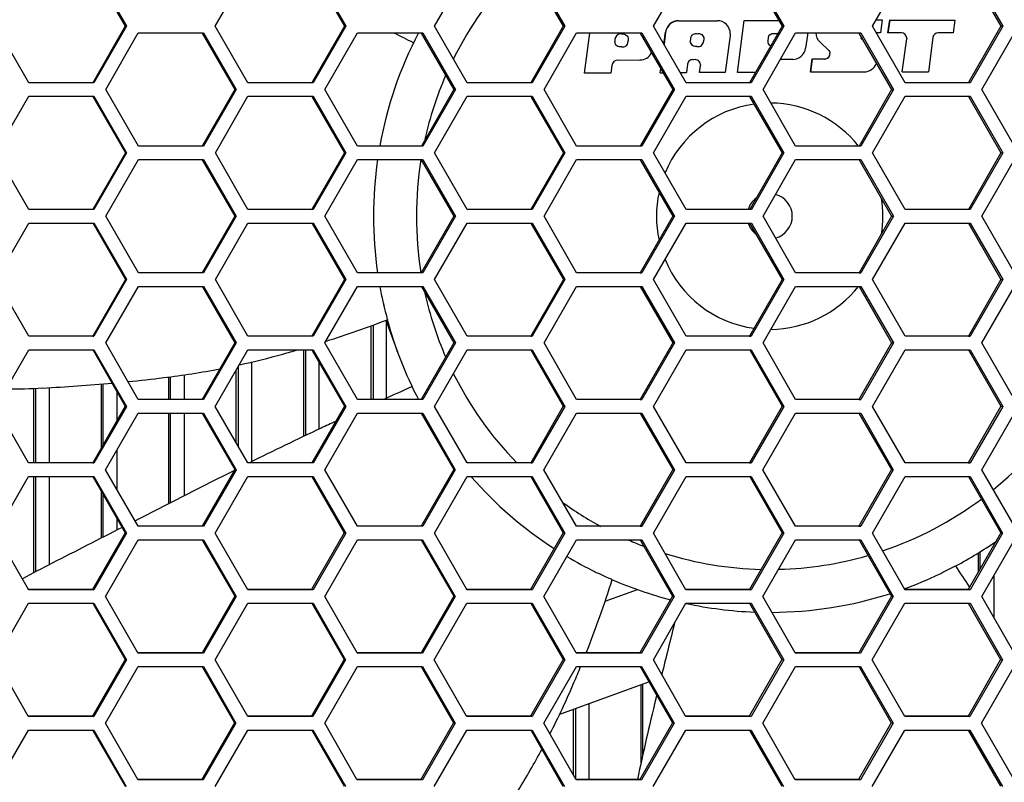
# Model space of a CAD drawing. Header units: millimetres. Extents: x 0 to 420, y -341 to 792.
# Tile 210 of 256: x 181.62 to 189.02, y 220.93 to 226.65. Entities that reach past the tile are written whole.
import ezdxf

# ---------------------------------------------------------------- set-up
doc = ezdxf.new("R2010")
doc.units = ezdxf.units.MM
doc.header["$LTSCALE"] = 23.1
doc.layers.get('0').update_dxf_attribs({"linetype": 'CONTINUOUS'})

msp = doc.modelspace()

# ---------------------------------------------------------------- linework, layer by layer
at = {"color": 7, "linetype": 'Continuous'}
for p, q in [((182.1722, 227.0294), (182.4172, 226.6048)), ((182.1814, 227.0308), (182.4266, 226.6058)), ((183.0929, 226.6058), (183.3377, 227.0308)), ((183.8171, 227.0294), (184.062, 226.6048)), ((183.8275, 227.0308), (184.0726, 226.6058)), ((184.7387, 226.6058), (184.9833, 227.0308)), ((185.4613, 227.0294), (185.7061, 226.6048)), ((185.4729, 227.0308), (185.7179, 226.6058)), ((186.3836, 226.6058), (186.6281, 227.0308)), ((187.1047, 227.0294), (187.3494, 226.6048)), ((187.1175, 227.0308), (187.3624, 226.6058)), ((188.0278, 226.6058), (188.2721, 227.0308)), ((188.7472, 227.0294), (188.9918, 226.6048)), ((188.7612, 227.0308), (189.006, 226.6058)), ((186.5714, 226.6461), (186.8621, 226.6463)), ((186.5714, 226.6443), (186.5714, 226.6461)), ((186.5714, 226.6443), (186.8621, 226.6446)), ((186.8621, 226.6463), (186.8621, 226.6446)), ((187.0135, 226.2575), (187.0649, 226.6474)), ((187.0649, 226.6474), (187.2558, 226.6474)), ((187.2558, 226.6474), (187.3248, 226.6474)), ((188.0543, 226.6519), (188.1016, 226.6518)), ((188.0543, 226.6519), (188.1016, 226.6518)), ((188.1016, 226.6518), (188.0889, 226.5555)), ((188.1442, 226.5554), (188.1569, 226.6517)), ((188.1569, 226.6499), (188.1442, 226.5536)), ((188.1569, 226.6517), (188.1569, 226.6499)), ((188.1569, 226.6517), (188.6453, 226.6509)), ((188.1569, 226.6499), (188.6453, 226.6491)), ((188.6453, 226.6509), (188.6326, 226.5546)), ((181.6917, 226.1808), (181.4465, 226.6058)), ((182.4172, 226.6048), (182.1725, 226.1801)), ((182.4266, 226.6058), (182.1817, 226.1808)), ((182.2699, 226.1298), (182.5148, 226.5548)), ((182.4172, 226.6048), (182.4266, 226.6058)), ((182.5148, 226.5548), (183.0048, 226.5548)), ((182.9949, 226.5538), (183.2398, 226.1291)), ((183.0048, 226.5548), (183.2499, 226.1298)), ((183.338, 226.1808), (183.0929, 226.6058)), ((184.062, 226.6048), (183.8204, 226.1851)), ((184.0726, 226.6058), (183.8279, 226.1808)), ((183.916, 226.1298), (184.1608, 226.5548)), ((184.062, 226.6048), (184.0726, 226.6058)), ((184.1608, 226.5548), (184.6505, 226.5548)), ((184.6395, 226.5538), (184.8843, 226.1291)), ((184.6505, 226.5548), (184.8955, 226.1298)), ((184.9837, 226.1808), (184.7387, 226.6058)), ((185.7061, 226.6048), (185.4649, 226.1857)), ((185.7179, 226.6058), (185.4733, 226.1808)), ((185.5614, 226.1298), (185.8061, 226.5548)), ((185.7061, 226.6048), (185.7179, 226.6058)), ((185.8061, 226.5548), (186.2956, 226.5548)), ((185.8663, 226.2523), (185.906, 226.5538)), ((186.2833, 226.5538), (186.2956, 226.5548)), ((186.2833, 226.5538), (186.528, 226.1291)), ((186.2956, 226.5548), (186.5404, 226.1298)), ((186.6285, 226.1808), (186.3836, 226.6058)), ((186.4622, 226.4694), (186.4743, 226.5608)), ((186.4743, 226.5591), (186.4624, 226.4691)), ((186.4743, 226.5608), (186.4743, 226.5591)), ((186.9601, 226.5485), (186.9593, 226.5358)), ((187.3494, 226.6048), (187.1051, 226.1801)), ((187.3624, 226.6058), (187.1179, 226.1808)), ((187.206, 226.1298), (187.4505, 226.5548)), ((187.3494, 226.6048), (187.3624, 226.6058)), ((187.4505, 226.5548), (187.9397, 226.5548)), ((187.5395, 226.5495), (187.5387, 226.5367)), ((187.9263, 226.5538), (187.9397, 226.5548)), ((187.9263, 226.5538), (188.1709, 226.1291)), ((187.9397, 226.5548), (188.1845, 226.1298)), ((188.2725, 226.1808), (188.0278, 226.6058)), ((188.0889, 226.5555), (188.0567, 226.5555)), ((188.2457, 226.5552), (188.1442, 226.5554)), ((188.6326, 226.5546), (188.5207, 226.5548)), ((188.9918, 226.6048), (188.7514, 226.1867)), ((189.006, 226.6058), (188.7616, 226.1808)), ((188.8497, 226.1298), (189.094, 226.5548)), ((188.9918, 226.6048), (189.006, 226.6058)), ((186.0965, 226.5026), (186.0962, 226.5074)), ((186.1906, 226.4928), (186.1909, 226.488)), ((186.6643, 226.5059), (186.6639, 226.5107)), ((186.7584, 226.4961), (186.7587, 226.4912)), ((186.9593, 226.5358), (186.9225, 226.2565)), ((187.2433, 226.512), (187.2436, 226.5071)), ((187.5387, 226.5367), (187.526, 226.4404)), ((187.6958, 226.4282), (187.6365, 226.4821)), ((187.9432, 226.5245), (187.9394, 226.5148)), ((187.9394, 226.5148), (187.9598, 226.4956)), ((188.2517, 226.2615), (188.2846, 226.5109)), ((188.2849, 226.516), (188.2846, 226.5109)), ((188.4819, 226.5208), (188.4477, 226.2611)), ((186.1175, 226.3508), (186.2817, 226.3511)), ((186.6385, 226.32), (186.6301, 226.2562)), ((187.4288, 226.3554), (187.3358, 226.3554)), ((187.5618, 226.2624), (187.5747, 226.3603)), ((187.5747, 226.3585), (187.5618, 226.2606)), ((187.5747, 226.3603), (187.5747, 226.3585)), ((187.5747, 226.3603), (187.6694, 226.3602)), ((187.6694, 226.3584), (187.5747, 226.3585)), ((187.6694, 226.3602), (187.6694, 226.3584)), ((186.0623, 226.2527), (185.8663, 226.2523)), ((186.0697, 226.3088), (186.0623, 226.2527)), ((186.4341, 226.2559), (186.438, 226.2854)), ((186.4341, 226.2559), (186.455, 226.2559)), ((186.5852, 226.2561), (186.6301, 226.2562)), ((186.7281, 226.2563), (186.7351, 226.3099)), ((186.9225, 226.2565), (186.7281, 226.2563)), ((186.7355, 226.315), (186.7351, 226.3099)), ((187.1496, 226.2575), (187.0135, 226.2575)), ((187.5618, 226.2624), (187.9643, 226.262)), ((188.2517, 226.2615), (188.4477, 226.2611)), ((182.1817, 226.1808), (181.6917, 226.1808)), ((183.8279, 226.1808), (183.338, 226.1808)), ((183.8204, 226.1851), (183.8174, 226.1801)), ((185.4733, 226.1808), (184.9837, 226.1808)), ((185.4649, 226.1857), (185.4617, 226.1801)), ((187.1179, 226.1808), (186.6285, 226.1808)), ((188.7616, 226.1808), (188.2725, 226.1808)), ((188.7514, 226.1867), (188.7476, 226.1801)), ((182.515, 225.7048), (182.2699, 226.1298)), ((183.2398, 226.1291), (182.9978, 225.709)), ((183.2499, 226.1298), (183.005, 225.7048)), ((183.2398, 226.1291), (183.2499, 226.1298)), ((184.161, 225.7048), (183.916, 226.1298)), ((184.8843, 226.1291), (184.6427, 225.7095)), ((184.8955, 226.1298), (184.6508, 225.7048)), ((184.8843, 226.1291), (184.8955, 226.1298)), ((185.8063, 225.7048), (185.5614, 226.1298)), ((186.528, 226.1291), (186.2868, 225.71)), ((186.5404, 226.1298), (186.2958, 225.7048)), ((186.528, 226.1291), (186.5404, 226.1298)), ((187.4508, 225.7048), (187.206, 226.1298)), ((188.1709, 226.1291), (187.9266, 225.7044)), ((188.1845, 226.1298), (187.94, 225.7048)), ((188.1709, 226.1291), (188.1845, 226.1298)), ((189.0943, 225.7048), (188.8497, 226.1298)), ((181.4467, 225.6538), (181.6917, 226.0788)), ((181.6917, 226.0788), (182.1818, 226.0788)), ((182.1725, 226.0781), (182.1818, 226.0788)), ((182.1725, 226.0781), (182.4174, 225.6535)), ((182.1818, 226.0788), (182.4268, 225.6538)), ((183.0932, 225.6538), (183.338, 226.0788)), ((183.338, 226.0788), (183.8279, 226.0788)), ((183.8175, 226.0781), (184.0623, 225.6535)), ((183.8279, 226.0788), (184.0729, 225.6538)), ((184.7389, 225.6538), (184.9837, 226.0788)), ((184.9837, 226.0788), (185.4733, 226.0788)), ((185.4617, 226.0781), (185.4733, 226.0788)), ((185.4617, 226.0781), (185.7064, 225.6535)), ((185.4733, 226.0788), (185.7182, 225.6538)), ((186.3839, 225.6538), (186.6286, 226.0788)), ((186.6286, 226.0788), (187.1179, 226.0788)), ((187.1051, 226.0781), (187.1179, 226.0788)), ((187.1051, 226.0781), (187.3497, 225.6535)), ((187.1179, 226.0788), (187.3627, 225.6538)), ((188.0281, 225.6538), (188.2726, 226.0788)), ((188.2726, 226.0788), (188.7617, 226.0788)), ((188.7476, 226.0781), (188.7617, 226.0788)), ((188.7476, 226.0781), (188.9921, 225.6535)), ((188.7617, 226.0788), (189.0063, 225.6538)), ((181.6918, 225.2288), (181.4467, 225.6538)), ((182.4268, 225.6538), (182.1818, 225.2288)), ((182.4174, 225.6535), (182.4268, 225.6538)), ((183.005, 225.7048), (182.515, 225.7048)), ((182.9978, 225.709), (182.9952, 225.7044)), ((183.3381, 225.2288), (183.0932, 225.6538)), ((184.0729, 225.6538), (183.828, 225.2288)), ((184.0623, 225.6535), (184.0729, 225.6538)), ((184.6508, 225.7048), (184.161, 225.7048)), ((184.6427, 225.7095), (184.6397, 225.7044)), ((184.9838, 225.2288), (184.7389, 225.6538)), ((185.7182, 225.6538), (185.4734, 225.2288)), ((185.7064, 225.6535), (185.7182, 225.6538)), ((186.2958, 225.7048), (185.8063, 225.7048)), ((186.2868, 225.71), (186.2836, 225.7044)), ((186.6287, 225.2288), (186.3839, 225.6538)), ((187.3627, 225.6538), (187.1181, 225.2288)), ((187.3497, 225.6535), (187.3627, 225.6538)), ((187.94, 225.7048), (187.4508, 225.7048)), ((188.2727, 225.2288), (188.0281, 225.6538)), ((189.0063, 225.6538), (188.7618, 225.2288)), ((188.9921, 225.6535), (189.0063, 225.6538)), ((182.4174, 225.6535), (182.1749, 225.2328)), ((182.2701, 225.1778), (182.515, 225.6028)), ((182.515, 225.6028), (183.005, 225.6028)), ((182.9952, 225.6025), (183.24, 225.1778)), ((183.005, 225.6028), (183.25, 225.1778)), ((184.0623, 225.6535), (183.8202, 225.2333)), ((183.9162, 225.1778), (184.161, 225.6028)), ((184.161, 225.6028), (184.6508, 225.6028)), ((184.6398, 225.6025), (184.8845, 225.1778)), ((184.6508, 225.6028), (184.8957, 225.1778)), ((185.7064, 225.6535), (185.4647, 225.2338)), ((185.5616, 225.1778), (185.8063, 225.6028)), ((185.8063, 225.6028), (186.2958, 225.6028)), ((186.2836, 225.6025), (186.2958, 225.6028)), ((186.2836, 225.6025), (186.5282, 225.1778)), ((186.2958, 225.6028), (186.5406, 225.1778)), ((187.3497, 225.6535), (187.1084, 225.2343)), ((187.2062, 225.1778), (187.4508, 225.6028)), ((187.4508, 225.6028), (187.94, 225.6028)), ((187.9266, 225.6025), (187.94, 225.6028)), ((187.9266, 225.6025), (188.171, 225.1778)), ((187.94, 225.6028), (188.1847, 225.1778)), ((188.9921, 225.6535), (188.7478, 225.2288)), ((188.8499, 225.1778), (189.0943, 225.6028)), ((182.1818, 225.2288), (181.6918, 225.2288)), ((182.1749, 225.2328), (182.1726, 225.2288)), ((183.828, 225.2288), (183.3381, 225.2288)), ((183.8202, 225.2333), (183.8176, 225.2288)), ((185.4734, 225.2288), (184.9838, 225.2288)), ((185.4647, 225.2338), (185.4618, 225.2288)), ((187.1181, 225.2288), (186.6287, 225.2288)), ((187.1084, 225.2343), (187.1052, 225.2288)), ((188.7618, 225.2288), (188.2727, 225.2288)), ((182.515, 224.7528), (182.2701, 225.1778)), ((183.24, 225.1778), (182.9952, 224.7531)), ((183.25, 225.1778), (183.005, 224.7528)), ((183.24, 225.1778), (183.25, 225.1778)), ((184.161, 224.7528), (183.9162, 225.1778)), ((184.8845, 225.1778), (184.6398, 224.7531)), ((184.8957, 225.1778), (184.6508, 224.7528)), ((184.8845, 225.1778), (184.8957, 225.1778)), ((185.8063, 224.7528), (185.5616, 225.1778)), ((186.5282, 225.1778), (186.2836, 224.7531)), ((186.5406, 225.1778), (186.2958, 224.7528)), ((186.5282, 225.1778), (186.5406, 225.1778)), ((187.4508, 224.7528), (187.2062, 225.1778)), ((188.171, 225.1778), (187.9266, 224.7531)), ((188.1847, 225.1778), (187.94, 224.7528)), ((188.171, 225.1778), (188.1847, 225.1778)), ((189.0943, 224.7528), (188.8499, 225.1778)), ((181.4467, 224.7018), (181.6918, 225.1268)), ((181.6918, 225.1268), (182.1818, 225.1268)), ((182.1726, 225.1268), (182.1749, 225.1228)), ((182.1749, 225.1228), (182.4174, 224.7022)), ((182.1818, 225.1268), (182.4268, 224.7018)), ((183.0932, 224.7018), (183.3381, 225.1268)), ((183.3381, 225.1268), (183.828, 225.1268)), ((183.8176, 225.1268), (183.8202, 225.1223)), ((183.8202, 225.1223), (184.0623, 224.7022)), ((183.828, 225.1268), (184.0729, 224.7018)), ((184.7389, 224.7018), (184.9838, 225.1268)), ((184.9838, 225.1268), (185.4734, 225.1268)), ((185.4618, 225.1268), (185.4647, 225.1218)), ((185.4647, 225.1218), (185.7064, 224.7022)), ((185.4734, 225.1268), (185.7182, 224.7018)), ((186.3839, 224.7018), (186.6287, 225.1268)), ((186.6287, 225.1268), (187.1181, 225.1268)), ((187.1052, 225.1268), (187.3497, 224.7022)), ((187.1181, 225.1268), (187.3627, 224.7018)), ((188.0281, 224.7018), (188.2727, 225.1268)), ((188.2727, 225.1268), (188.7618, 225.1268)), ((188.7478, 225.1268), (188.7513, 225.1208)), ((188.7513, 225.1208), (188.9921, 224.7022)), ((188.7618, 225.1268), (189.0063, 224.7018)), ((181.6917, 224.2768), (181.4467, 224.7018)), ((182.4174, 224.7022), (182.1725, 224.2775)), ((182.4268, 224.7018), (182.1818, 224.2768)), ((182.4174, 224.7022), (182.4268, 224.7018)), ((183.005, 224.7528), (182.515, 224.7528)), ((183.338, 224.2768), (183.0932, 224.7018)), ((184.0623, 224.7022), (183.8175, 224.2775)), ((184.0729, 224.7018), (183.8279, 224.2768)), ((184.0623, 224.7022), (184.0729, 224.7018)), ((184.6508, 224.7528), (184.161, 224.7528)), ((184.9837, 224.2768), (184.7389, 224.7018)), ((185.7064, 224.7022), (185.4617, 224.2775)), ((185.7182, 224.7018), (185.4733, 224.2768)), ((185.7064, 224.7022), (185.7182, 224.7018)), ((186.2958, 224.7528), (185.8063, 224.7528)), ((186.2836, 224.7531), (186.2958, 224.7528)), ((186.6286, 224.2768), (186.3839, 224.7018)), ((187.3497, 224.7022), (187.1051, 224.2775)), ((187.3627, 224.7018), (187.1179, 224.2768)), ((187.3497, 224.7022), (187.3627, 224.7018)), ((187.94, 224.7528), (187.4508, 224.7528)), ((187.9266, 224.7531), (187.94, 224.7528)), ((188.2726, 224.2768), (188.0281, 224.7018)), ((188.9921, 224.7022), (188.7476, 224.2775)), ((189.0063, 224.7018), (188.7617, 224.2768)), ((188.9921, 224.7022), (189.0063, 224.7018)), ((182.2699, 224.2258), (182.515, 224.6508)), ((182.515, 224.6508), (183.005, 224.6508)), ((182.9952, 224.6512), (182.9978, 224.6467)), ((182.9978, 224.6467), (183.2398, 224.2265)), ((183.005, 224.6508), (183.2499, 224.2258)), ((183.916, 224.2258), (184.161, 224.6508)), ((184.161, 224.6508), (184.6508, 224.6508)), ((184.6397, 224.6512), (184.6427, 224.6461)), ((184.6427, 224.6461), (184.8843, 224.2265)), ((184.6508, 224.6508), (184.8955, 224.2258)), ((185.5614, 224.2258), (185.8063, 224.6508)), ((185.8063, 224.6508), (186.2958, 224.6508)), ((186.2836, 224.6512), (186.528, 224.2265)), ((186.2958, 224.6508), (186.5404, 224.2258)), ((187.206, 224.2258), (187.4508, 224.6508)), ((187.4508, 224.6508), (187.94, 224.6508)), ((187.9266, 224.6512), (187.9301, 224.6451)), ((187.9301, 224.6451), (188.1709, 224.2265)), ((187.94, 224.6508), (188.1845, 224.2258)), ((188.8497, 224.2258), (189.0943, 224.6508)), ((184.3806, 224.4176), (184.3817, 224.4133)), ((184.2638, 223.8018), (184.2638, 224.3548)), ((184.2774, 224.3598), (184.2774, 223.8018)), ((184.3744, 224.396), (184.4602, 224.1603)), ((184.3794, 223.8118), (184.3794, 224.3823)), ((182.1818, 224.2768), (181.6917, 224.2768)), ((182.1725, 224.2775), (182.1818, 224.2768)), ((183.8279, 224.2768), (183.338, 224.2768)), ((185.4733, 224.2768), (184.9837, 224.2768)), ((185.4617, 224.2775), (185.4733, 224.2768)), ((187.1179, 224.2768), (186.6286, 224.2768)), ((187.1051, 224.2775), (187.1179, 224.2768)), ((188.7617, 224.2768), (188.2726, 224.2768)), ((188.7476, 224.2775), (188.7617, 224.2768)), ((182.1725, 224.1755), (182.1751, 224.171)), ((182.5148, 223.8008), (182.2699, 224.2258)), ((183.2398, 224.2265), (182.9949, 223.8018)), ((183.2499, 224.2258), (183.0048, 223.8008)), ((183.2398, 224.2265), (183.2499, 224.2258)), ((183.8174, 224.1755), (183.8204, 224.1705)), ((184.1608, 223.8008), (183.916, 224.2258)), ((184.8843, 224.2265), (184.6395, 223.8018)), ((184.8955, 224.2258), (184.6505, 223.8008)), ((184.8843, 224.2265), (184.8955, 224.2258)), ((185.4617, 224.1755), (185.7061, 223.7509)), ((185.8061, 223.8008), (185.5614, 224.2258)), ((186.528, 224.2265), (186.2833, 223.8018)), ((186.5404, 224.2258), (186.2956, 223.8008)), ((186.528, 224.2265), (186.5404, 224.2258)), ((187.1051, 224.1755), (187.1086, 224.1694)), ((187.4505, 223.8008), (187.206, 224.2258)), ((188.1709, 224.2265), (187.9263, 223.8018)), ((188.1845, 224.2258), (187.9397, 223.8008)), ((188.1709, 224.2265), (188.1845, 224.2258)), ((188.7476, 224.1755), (188.9918, 223.7509)), ((189.094, 223.8008), (188.8497, 224.2258)), ((181.4465, 223.7498), (181.6917, 224.1748)), ((181.6917, 224.1748), (182.1817, 224.1748)), ((182.1751, 224.171), (182.4172, 223.7509)), ((182.1817, 224.1748), (182.4266, 223.7498)), ((183.0929, 223.7498), (183.338, 224.1748)), ((183.338, 224.1748), (183.8279, 224.1748)), ((183.7572, 223.5248), (183.7572, 224.1748)), ((183.7708, 224.1748), (183.7708, 223.5313)), ((183.8204, 224.1705), (184.062, 223.7509)), ((183.8279, 224.1748), (184.0726, 223.7498)), ((184.7387, 223.7498), (184.9837, 224.1748)), ((184.9837, 224.1748), (185.4733, 224.1748)), ((185.4733, 224.1748), (185.7179, 223.7498)), ((186.3836, 223.7498), (186.6285, 224.1748)), ((186.6285, 224.1748), (187.1179, 224.1748)), ((187.1086, 224.1694), (187.3494, 223.7509)), ((187.1179, 224.1748), (187.3624, 223.7498)), ((188.0278, 223.7498), (188.2725, 224.1748)), ((188.2725, 224.1748), (188.7616, 224.1748)), ((188.7616, 224.1748), (189.006, 223.7498)), ((183.2642, 224.0468), (183.2642, 223.4524)), ((183.3662, 223.3346), (183.3662, 224.0831)), ((183.8728, 223.5791), (183.8728, 224.0794)), ((182.744, 223.8018), (182.744, 223.9705)), ((182.7576, 223.8018), (182.7576, 223.9723)), ((182.8596, 223.9861), (182.8596, 223.8018)), ((183.2506, 223.476), (183.2506, 224.0232)), ((181.7308, 223.3262), (181.7308, 223.885)), ((181.7444, 223.3262), (181.7444, 223.8855)), ((181.8464, 223.8904), (181.8464, 223.3262)), ((182.2374, 223.4392), (182.2374, 223.9172)), ((182.251, 223.4628), (182.251, 223.9183)), ((182.353, 223.8623), (182.353, 223.6396)), ((181.6914, 223.3248), (181.4465, 223.7498)), ((182.4172, 223.7509), (182.1722, 223.3262)), ((182.4266, 223.7498), (182.1814, 223.3248)), ((182.4172, 223.7509), (182.4266, 223.7498)), ((183.0048, 223.8008), (182.5148, 223.8008)), ((183.3377, 223.3248), (183.0929, 223.7498)), ((184.062, 223.7509), (183.8171, 223.3262)), ((184.0726, 223.7498), (183.8275, 223.3248)), ((184.062, 223.7509), (184.0726, 223.7498)), ((184.6505, 223.8008), (184.1608, 223.8008)), ((184.9833, 223.3248), (184.7387, 223.7498)), ((185.7061, 223.7509), (185.4613, 223.3262)), ((185.7179, 223.7498), (185.4729, 223.3248)), ((185.7061, 223.7509), (185.7179, 223.7498)), ((186.2956, 223.8008), (185.8061, 223.8008)), ((186.2833, 223.8018), (186.2956, 223.8008)), ((186.6281, 223.3248), (186.3836, 223.7498)), ((187.3494, 223.7509), (187.1047, 223.3262)), ((187.3624, 223.7498), (187.1175, 223.3248)), ((187.3494, 223.7509), (187.3624, 223.7498)), ((187.9397, 223.8008), (187.4505, 223.8008)), ((187.9263, 223.8018), (187.9397, 223.8008)), ((188.2721, 223.3248), (188.0278, 223.7498)), ((188.9918, 223.7509), (188.7472, 223.3262)), ((189.006, 223.7498), (188.7612, 223.3248)), ((188.9918, 223.7509), (189.006, 223.7498)), ((182.2696, 223.2738), (182.5148, 223.6988)), ((182.5148, 223.6988), (183.0047, 223.6988)), ((182.744, 223.0191), (182.744, 223.6988)), ((182.7576, 223.0261), (182.7576, 223.6988)), ((182.8596, 223.6988), (182.8596, 223.0779)), ((182.9949, 223.6999), (182.9978, 223.6948)), ((182.9978, 223.6948), (183.2395, 223.2752)), ((183.0047, 223.6988), (183.2495, 223.2738)), ((183.9157, 223.2738), (184.1608, 223.6988)), ((184.1608, 223.6988), (184.6505, 223.6988)), ((184.6395, 223.6999), (184.8839, 223.2752)), ((184.6505, 223.6988), (184.8951, 223.2738)), ((185.561, 223.2738), (185.806, 223.6988)), ((185.806, 223.6988), (186.2955, 223.6988)), ((186.2833, 223.6999), (186.2868, 223.6938)), ((186.2868, 223.6938), (186.5276, 223.2752)), ((186.2955, 223.6988), (186.54, 223.2738)), ((187.2056, 223.2738), (187.4504, 223.6988)), ((187.4504, 223.6988), (187.9397, 223.6988)), ((187.9263, 223.6999), (188.1704, 223.2752)), ((187.9397, 223.6988), (188.184, 223.2738)), ((188.8492, 223.2738), (189.094, 223.6988)), ((182.353, 223.4184), (182.353, 223.129)), ((182.1814, 223.3248), (181.6914, 223.3248)), ((182.1722, 223.3262), (182.1814, 223.3248)), ((183.8275, 223.3248), (183.3377, 223.3248)), ((185.4729, 223.3248), (184.9833, 223.3248)), ((185.4613, 223.3262), (185.4729, 223.3248)), ((187.1175, 223.3248), (186.6281, 223.3248)), ((187.1047, 223.3262), (187.1175, 223.3248)), ((188.7612, 223.3248), (188.2721, 223.3248)), ((188.7472, 223.3262), (188.7612, 223.3248)), ((181.4461, 222.7978), (181.6914, 223.2228)), ((181.6914, 223.2228), (182.1814, 223.2228)), ((181.7308, 222.5002), (181.7308, 223.2228)), ((181.7444, 222.5074), (181.7444, 223.2228)), ((181.8464, 223.2228), (181.8464, 222.5609)), ((182.1751, 223.2192), (182.4168, 222.7996)), ((182.1814, 223.2228), (182.4262, 222.7978)), ((182.5134, 222.8506), (182.2696, 223.2738)), ((183.2395, 223.2752), (182.9945, 222.8506)), ((183.2495, 223.2738), (183.0043, 222.8488)), ((183.0925, 222.7978), (183.3377, 223.2228)), ((183.2395, 223.2752), (183.2495, 223.2738)), ((183.3377, 223.2228), (183.8275, 223.2228)), ((183.8171, 223.2243), (183.8203, 223.2187)), ((183.8203, 223.2187), (184.0615, 222.7996)), ((183.8275, 223.2228), (184.0721, 222.7978)), ((184.1603, 222.8488), (183.9157, 223.2738)), ((184.8839, 223.2752), (184.639, 222.8506)), ((184.8951, 223.2738), (184.6501, 222.8488)), ((184.7382, 222.7978), (184.9833, 223.2228)), ((184.8839, 223.2752), (184.8951, 223.2738)), ((184.9833, 223.2228), (185.4729, 223.2228)), ((185.4612, 223.2243), (185.4648, 223.2182)), ((185.4648, 223.2182), (185.7056, 222.7996)), ((185.4729, 223.2228), (185.7174, 222.7978)), ((185.8046, 222.8506), (185.561, 223.2738)), ((186.5276, 223.2752), (186.2828, 222.8506)), ((186.54, 223.2738), (186.295, 222.8488)), ((186.3831, 222.7978), (186.6281, 223.2228)), ((186.5276, 223.2752), (186.54, 223.2738)), ((186.6281, 223.2228), (187.1175, 223.2228)), ((187.1046, 223.2243), (187.1084, 223.2176)), ((187.1084, 223.2176), (187.3488, 222.7996)), ((187.1175, 223.2228), (187.3618, 222.7978)), ((187.4499, 222.8488), (187.2056, 223.2738)), ((188.1704, 223.2752), (187.9257, 222.8506)), ((188.184, 223.2738), (187.9391, 222.8488)), ((188.0272, 222.7978), (188.272, 223.2228)), ((188.1704, 223.2752), (188.184, 223.2738)), ((188.272, 223.2228), (188.7611, 223.2228)), ((188.7471, 223.2243), (188.7512, 223.2171)), ((188.7512, 223.2171), (188.9911, 222.7996)), ((188.7611, 223.2228), (189.0053, 222.7978)), ((189.0934, 222.8488), (188.8492, 223.2738)), ((182.2374, 222.761), (182.2374, 223.111)), ((182.251, 222.768), (182.251, 223.0874)), ((182.353, 222.9103), (182.353, 222.82)), ((182.5144, 222.8488), (182.5134, 222.8506)), ((182.9945, 222.8506), (182.5144, 222.8506)), ((183.0043, 222.8488), (182.5144, 222.8488)), ((184.639, 222.8506), (184.1603, 222.8506)), ((184.6501, 222.8488), (184.1603, 222.8488)), ((185.8055, 222.8488), (185.8046, 222.8506)), ((186.2828, 222.8506), (185.8055, 222.8506)), ((186.295, 222.8488), (185.8055, 222.8488)), ((186.2828, 222.8506), (186.295, 222.8488)), ((187.9257, 222.8506), (187.4499, 222.8506)), ((187.9391, 222.8488), (187.4499, 222.8488)), ((187.9257, 222.8506), (187.9391, 222.8488)), ((181.6897, 222.3749), (181.4461, 222.7978)), ((182.4168, 222.7996), (182.1717, 222.3749)), ((182.4262, 222.7978), (182.1809, 222.3729)), ((182.4168, 222.7996), (182.4262, 222.7978)), ((183.3371, 222.3729), (183.0925, 222.7978)), ((184.0615, 222.7996), (183.8165, 222.3749)), ((184.0721, 222.7978), (183.827, 222.3729)), ((184.0615, 222.7996), (184.0721, 222.7978)), ((184.9815, 222.3749), (184.7382, 222.7978)), ((185.7056, 222.7996), (185.4607, 222.3749)), ((185.7174, 222.7978), (185.4723, 222.3729)), ((185.7056, 222.7996), (185.7174, 222.7978)), ((186.6274, 222.3729), (186.3831, 222.7978)), ((187.3488, 222.7996), (187.104, 222.3749)), ((187.3618, 222.7978), (187.1168, 222.3729)), ((187.3488, 222.7996), (187.3618, 222.7978)), ((188.2702, 222.3749), (188.0272, 222.7978)), ((188.9911, 222.7996), (188.7464, 222.3749)), ((189.0053, 222.7978), (188.7604, 222.3729)), ((188.9911, 222.7996), (189.0053, 222.7978)), ((182.2691, 222.3219), (182.5143, 222.7469)), ((182.5143, 222.7469), (183.0043, 222.7469)), ((182.9955, 222.7469), (182.9977, 222.743)), ((182.9977, 222.743), (183.2389, 222.324)), ((183.0043, 222.7469), (183.2489, 222.3219)), ((183.9151, 222.3219), (184.1603, 222.7469)), ((184.1603, 222.7469), (184.65, 222.7469)), ((184.64, 222.7469), (184.8833, 222.324)), ((184.65, 222.7469), (184.8945, 222.3219)), ((185.5604, 222.3219), (185.8055, 222.7469)), ((185.8055, 222.7469), (186.2949, 222.7469)), ((186.2837, 222.7469), (186.2865, 222.742)), ((186.2865, 222.742), (186.5269, 222.324)), ((186.2949, 222.7469), (186.5393, 222.3219)), ((187.2048, 222.3219), (187.4498, 222.7469)), ((187.4498, 222.7469), (187.9391, 222.7469)), ((187.9266, 222.7469), (187.9297, 222.7415)), ((187.9297, 222.7415), (188.1696, 222.324)), ((187.9391, 222.7469), (188.1833, 222.3219)), ((188.8484, 222.3219), (189.0933, 222.7469)), ((188.9388, 222.7258), (188.9388, 222.7088)), ((188.8232, 222.5082), (188.8232, 222.6502)), ((188.8368, 222.5318), (188.8368, 222.658)), ((188.6368, 222.5438), (188.6407, 222.5459)), ((188.9388, 222.4788), (188.9388, 222.1644)), ((186.0575, 222.4559), (186.0742, 222.4485)), ((181.6909, 222.3729), (181.6897, 222.3749)), ((182.1717, 222.3749), (181.6909, 222.3749)), ((182.1809, 222.3729), (181.6909, 222.3729)), ((182.1717, 222.3749), (182.1809, 222.3729)), ((183.8165, 222.3749), (183.3371, 222.3749)), ((183.827, 222.3729), (183.3371, 222.3729)), ((184.9827, 222.3729), (184.9815, 222.3749)), ((185.4607, 222.3749), (184.9827, 222.3749)), ((185.4723, 222.3729), (184.9827, 222.3729)), ((185.4607, 222.3749), (185.4723, 222.3729)), ((186.0202, 222.2858), (186.2633, 222.3743)), ((187.104, 222.3749), (186.6274, 222.3749)), ((187.1168, 222.3729), (186.6274, 222.3729)), ((187.104, 222.3749), (187.1168, 222.3729)), ((188.2713, 222.3729), (188.2702, 222.3749)), ((188.7464, 222.3749), (188.2713, 222.3749)), ((188.7604, 222.3729), (188.2713, 222.3729)), ((188.7464, 222.3749), (188.7604, 222.3729)), ((181.4455, 221.8459), (181.6908, 222.2709)), ((181.6908, 222.2709), (182.1809, 222.2709)), ((182.1729, 222.2709), (182.1749, 222.2674)), ((182.1749, 222.2674), (182.4161, 221.8484)), ((182.1809, 222.2709), (182.4255, 221.8459)), ((182.5124, 221.8993), (182.2691, 222.3219)), ((183.2389, 222.324), (182.9938, 221.8993)), ((183.2489, 222.3219), (183.0037, 221.8969)), ((183.0918, 221.8459), (183.3371, 222.2709)), ((183.2389, 222.324), (183.2489, 222.3219)), ((183.3371, 222.2709), (183.8269, 222.2709)), ((183.8177, 222.2709), (184.0608, 221.8484)), ((183.8269, 222.2709), (184.0714, 221.8459)), ((184.1582, 221.8993), (183.9151, 222.3219)), ((184.8833, 222.324), (184.6383, 221.8993)), ((184.8945, 222.3219), (184.6493, 221.8969)), ((184.7374, 221.8459), (184.9826, 222.2709)), ((184.8833, 222.324), (184.8945, 222.3219)), ((184.9826, 222.2709), (185.4722, 222.2709)), ((185.4618, 222.2709), (185.4644, 222.2664)), ((185.4644, 222.2664), (185.7048, 221.8484)), ((185.4722, 222.2709), (185.7166, 221.8459)), ((185.8033, 221.8993), (185.5604, 222.3219)), ((186.5269, 222.324), (186.282, 221.8993)), ((186.5393, 222.3219), (186.2942, 221.8969)), ((186.3822, 221.8459), (186.6274, 222.2709)), ((186.5269, 222.324), (186.5393, 222.3219)), ((186.6274, 222.2709), (187.1167, 222.2709)), ((187.1051, 222.2709), (187.3479, 221.8484)), ((187.1167, 222.2709), (187.3609, 221.8459)), ((187.4477, 221.8993), (187.2048, 222.3219)), ((188.1696, 222.324), (187.9248, 221.8993)), ((188.1833, 222.3219), (187.9382, 221.8969)), ((188.0262, 221.8459), (188.2712, 222.2709)), ((188.1696, 222.324), (188.1833, 222.3219)), ((188.2712, 222.2709), (188.7603, 222.2709)), ((188.7475, 222.2709), (188.9901, 221.8484)), ((188.7603, 222.2709), (189.0044, 221.8459)), ((189.0911, 221.8993), (188.8484, 222.3219)), ((182.5138, 221.8969), (182.5124, 221.8993)), ((182.9938, 221.8993), (182.5138, 221.8993)), ((183.0037, 221.8969), (182.5138, 221.8969)), ((184.1596, 221.8969), (184.1582, 221.8993)), ((184.6383, 221.8993), (184.1596, 221.8993)), ((184.6493, 221.8969), (184.1596, 221.8969)), ((185.8047, 221.8969), (185.8033, 221.8993)), ((186.282, 221.8993), (185.8047, 221.8993)), ((186.2942, 221.8969), (185.8047, 221.8969)), ((186.282, 221.8993), (186.2942, 221.8969)), ((187.449, 221.8969), (187.4477, 221.8993)), ((187.9248, 221.8993), (187.449, 221.8993)), ((187.9382, 221.8969), (187.449, 221.8969)), ((187.9248, 221.8993), (187.9382, 221.8969)), ((181.6886, 221.4237), (181.4455, 221.8459)), ((182.4161, 221.8484), (182.171, 221.4237)), ((182.4255, 221.8459), (182.1802, 221.421)), ((182.4161, 221.8484), (182.4255, 221.8459)), ((183.3363, 221.421), (183.0918, 221.8459)), ((184.0608, 221.8484), (183.8157, 221.4237)), ((184.0714, 221.8459), (183.8261, 221.421)), ((184.0608, 221.8484), (184.0714, 221.8459)), ((184.9802, 221.4237), (184.7374, 221.8459)), ((185.7048, 221.8484), (185.4597, 221.4237)), ((185.7166, 221.8459), (185.4714, 221.421)), ((185.7048, 221.8484), (185.7166, 221.8459)), ((186.6249, 221.4237), (186.3822, 221.8459)), ((187.3479, 221.8484), (187.1029, 221.4237)), ((187.3609, 221.8459), (187.1158, 221.421)), ((187.3479, 221.8484), (187.3609, 221.8459)), ((188.2703, 221.421), (188.0262, 221.8459)), ((188.9901, 221.8484), (188.7453, 221.4237)), ((189.0044, 221.8459), (188.7593, 221.421)), ((188.9901, 221.8484), (189.0044, 221.8459)), ((182.2683, 221.37), (182.5137, 221.7949)), ((182.5137, 221.7949), (183.0036, 221.7949)), ((182.9952, 221.7949), (182.9973, 221.7913)), ((182.9973, 221.7913), (183.2381, 221.3728)), ((183.0036, 221.7949), (183.2481, 221.37)), ((183.9142, 221.37), (184.1595, 221.7949)), ((184.1595, 221.7949), (184.6492, 221.7949)), ((184.6396, 221.7949), (184.642, 221.7908)), ((184.642, 221.7908), (184.8824, 221.3728)), ((184.6492, 221.7949), (184.8936, 221.37)), ((185.5594, 221.37), (185.8046, 221.7949)), ((185.8046, 221.7949), (186.2941, 221.7949)), ((186.2833, 221.7949), (186.5259, 221.3728)), ((186.2941, 221.7949), (186.5383, 221.37)), ((187.2038, 221.37), (187.4489, 221.7949)), ((187.4489, 221.7949), (187.9381, 221.7949)), ((187.9261, 221.7949), (187.9291, 221.7897)), ((187.9291, 221.7897), (188.1686, 221.3728)), ((187.9381, 221.7949), (188.1822, 221.37)), ((188.8473, 221.37), (189.0923, 221.7949)), ((185.6789, 221.4379), (186.3484, 221.6816)), ((186.3038, 221.1354), (186.3038, 221.6654)), ((186.2902, 221.0732), (186.2902, 221.6604)), ((185.8992, 220.9481), (185.8992, 221.5181)), ((185.7836, 220.9799), (185.7836, 221.476)), ((185.7972, 221.481), (185.7972, 220.9562)), ((181.6902, 221.421), (181.6886, 221.4237)), ((182.171, 221.4237), (181.6902, 221.4237)), ((182.1802, 221.421), (181.6902, 221.421)), ((182.171, 221.4237), (182.1802, 221.421)), ((182.5111, 220.9481), (182.2683, 221.37)), ((183.2381, 221.3728), (182.993, 220.9481)), ((183.2481, 221.37), (183.0028, 220.945)), ((183.2381, 221.3728), (183.2481, 221.37)), ((183.8157, 221.4237), (183.3363, 221.4237)), ((183.8261, 221.421), (183.3363, 221.421)), ((184.1569, 220.9481), (183.9142, 221.37)), ((184.8824, 221.3728), (184.6373, 220.9481)), ((184.8936, 221.37), (184.6483, 220.945)), ((184.8824, 221.3728), (184.8936, 221.37)), ((184.9818, 221.421), (184.9802, 221.4237)), ((185.4597, 221.4237), (184.9818, 221.4237)), ((185.4714, 221.421), (184.9818, 221.421)), ((185.4597, 221.4237), (185.4714, 221.421)), ((185.8037, 220.945), (185.5594, 221.37)), ((186.5259, 221.3728), (186.2809, 220.9481)), ((186.5383, 221.37), (186.2931, 220.945)), ((186.5259, 221.3728), (186.5383, 221.37)), ((186.6265, 221.421), (186.6249, 221.4237)), ((187.1029, 221.4237), (186.6265, 221.4237)), ((187.1158, 221.421), (186.6265, 221.421)), ((187.1029, 221.4237), (187.1158, 221.421)), ((187.4478, 220.945), (187.2038, 221.37)), ((188.1686, 221.3728), (187.9236, 220.9481)), ((188.1822, 221.37), (187.937, 220.945)), ((188.1686, 221.3728), (188.1822, 221.37)), ((188.7453, 221.4237), (188.2703, 221.4237)), ((188.7593, 221.421), (188.2703, 221.421)), ((188.7453, 221.4237), (188.7593, 221.421)), ((189.0911, 220.945), (188.8473, 221.37)), ((181.4447, 220.8941), (181.6901, 221.319)), ((181.6901, 221.319), (182.1801, 221.319)), ((182.1725, 221.319), (182.1744, 221.3157)), ((182.1744, 221.3157), (182.4153, 220.8972)), ((182.1801, 221.319), (182.4247, 220.8941)), ((183.0909, 220.8941), (183.3362, 221.319)), ((183.3362, 221.319), (183.826, 221.319)), ((183.8172, 221.319), (184.0598, 220.8972)), ((183.826, 221.319), (184.0704, 220.8941)), ((184.7364, 220.8941), (184.9817, 221.319)), ((184.9817, 221.319), (185.4712, 221.319)), ((185.4612, 221.319), (185.4637, 221.3147)), ((185.4637, 221.3147), (185.7037, 220.8972)), ((185.4712, 221.319), (185.7155, 220.8941)), ((186.3811, 220.8941), (186.6263, 221.319)), ((186.6263, 221.319), (187.1157, 221.319)), ((187.1044, 221.319), (187.1072, 221.3141)), ((187.1072, 221.3141), (187.3467, 220.8972)), ((187.1157, 221.319), (187.3597, 220.8941)), ((188.025, 220.8941), (188.2701, 221.319)), ((188.2701, 221.319), (188.7592, 221.319)), ((188.7468, 221.319), (188.7498, 221.3136)), ((188.7498, 221.3136), (188.9888, 220.8972)), ((188.7592, 221.319), (189.003, 220.8941)), ((182.5129, 220.945), (182.5111, 220.9481)), ((182.993, 220.9481), (182.5129, 220.9481)), ((183.0028, 220.945), (182.5129, 220.945)), ((182.993, 220.9481), (183.0028, 220.945)), ((184.1586, 220.945), (184.1569, 220.9481)), ((184.6373, 220.9481), (184.1586, 220.9481)), ((184.6483, 220.945), (184.1586, 220.945)), ((184.6373, 220.9481), (184.6483, 220.945)), ((186.2809, 220.9481), (185.8037, 220.9481)), ((186.2931, 220.945), (185.8037, 220.945)), ((186.2809, 220.9481), (186.2931, 220.945)), ((187.9236, 220.9481), (187.4478, 220.9481)), ((187.937, 220.945), (187.4478, 220.945)), ((187.9236, 220.9481), (187.937, 220.945))]:
    msp.add_line(p, q, dxfattribs=at)
for centre, radius, start, end in [((187.2558, 225.1778), 2.6528, 135.70868, 153.57891), ((186.5715, 226.548), 0.0981, 90.05858, 172.46196), ((186.5715, 226.5462), 0.0981, 90.05867, 172.46198), ((186.8623, 226.5485), 0.0979, 0.02932, 90.07838), ((187.2558, 225.1778), 2.975, 152.44072, 169.78754), ((156.948, 172.7748), 60.3967, 62.772815, 62.927266), ((186.1355, 226.5074), 0.0393, 76.12039, 159.35489), ((188.2457, 226.516), 0.0392, 0.03115, 89.91535), ((188.5206, 226.5157), 0.0391, 89.84117, 172.5017), ((186.1517, 226.488), 0.0392, 256.10455, 359.96759), ((186.7195, 226.4912), 0.0392, 256.03815, 359.9565), ((187.2803, 226.4923), 0.0396, 170.28, 179.88033), ((187.2799, 226.4924), 0.0391, 157.88411, 170.32141), ((186.2815, 226.4493), 0.0982, 270.11292, 333.20754), ((187.28, 226.4926), 0.0394, 232.12721, 246.26591), ((187.4289, 226.4532), 0.0979, 269.93644, 352.45652), ((187.6695, 226.3993), 0.0391, 269.90116, 359.97626), ((187.6695, 226.3975), 0.0391, 269.90107, 359.9763), ((186.1176, 226.3024), 0.0483, 90.10563, 172.48859), ((186.6774, 226.3149), 0.0392, 76.06323, 172.45633), ((186.6964, 226.315), 0.0391, 0.022, 104.13616), ((187.9645, 226.3597), 0.0978, 269.8762, 340.73419), ((187.2558, 225.1778), 2.6528, 156.53747, 167.40314), ((187.2558, 225.1778), 0.85, 38.32807, 89.37047), ((187.2558, 225.1778), 0.85, 97.89481, 157.54502), ((187.2558, 225.1778), 2.975, 171.78773, 188.21143), ((187.2558, 225.1778), 2.6528, 170.78042, 189.21958), ((187.2558, 225.1778), 0.85, 167.86041, 192.13967), ((187.2558, 225.1778), 0.17, 127.06611, 162.51442), ((187.2558, 225.1778), 0.17, 285.22688, 74.77312), ((187.2558, 225.1778), 0.85, 350.89255, 9.10749), ((187.2558, 225.1778), 0.17, 197.48564, 232.93448), ((187.2558, 225.1778), 0.85, 202.45498, 262.10519), ((187.2558, 225.1778), 2.975, 190.21276, 192.457), ((187.2558, 225.1778), 0.85, 270.62953, 321.67184), ((187.2558, 225.1778), 2.6528, 192.59686, 203.46253), ((184.5868, 224.5883), 0.2417, 192.4709, 200.01202), ((187.072, 225.1108), 2.7793, 192.57962, 194.44241), ((181.2329, 232.6899), 8.8691, 287.66475, 290.8206), ((187.1049, 225.1191), 2.8132, 194.53059, 194.8121), ((187.2558, 225.1778), 2.975, 195.16216, 207.57423), ((181.9658, 230.045), 6.1245, 282.32883, 285.48773), ((181.2329, 232.6899), 8.8691, 285.48773, 286.24039), ((181.9658, 230.045), 6.1245, 276.9433, 280.94199), ((181.1711, 236.5702), 12.698, 275.72198, 276.9433), ((187.2558, 225.1778), 2.6528, 206.42109, 224.29132), ((181.4667, 230.5895), 6.7099, 270.46941, 272.82923), ((181.1711, 236.5702), 12.698, 272.82923, 275.17879), ((209.3295, 168.8095), 60.3967, 114.201386, 114.422808), ((187.2558, 225.1778), 2.6528, 309.27923, 326.09103), ((192.3161, 205.4399), 20.008, 114.91305, 116.62501), ((209.3295, 168.8095), 60.3967, 114.800112, 114.913052), ((367.5944, -140.4439), 407.7684, 116.879503, 116.990526), ((187.2558, 225.1778), 2.975, 221.12666, 237.04178), ((187.2558, 225.1778), 2.6528, 234.10261, 241.39762), ((187.2558, 225.1778), 2.6528, 288.63597, 306.81132), ((331.6233, -69.8177), 328.5094, 116.990526, 116.998091), ((331.6233, -69.8177), 328.5094, 117.017586, 117.120538), ((187.2558, 225.1778), 2.6528, 246.50783, 249.10354), ((187.2558, 225.1778), 2.975, 298.0193, 304.91812), ((187.2558, 225.1778), 2.6528, 252.75236, 268.62206), ((187.2558, 225.1778), 2.6528, 271.46689, 286.14637), ((185.8909, 214.7167), 8.8256, 117.12054, 118.76036), ((187.2558, 225.1778), 2.975, 239.22008, 243.88555), ((187.3467, 225.0437), 2.8132, 297.38772, 297.66925), ((181.2723, 217.6343), 8.8691, 32.45057, 33.67774), ((186.0526, 222.7235), 0.2417, 243.89944, 251.44113), ((187.1936, 224.9923), 2.7793, 244.00823, 245.87092), ((187.2558, 225.1778), 2.975, 289.90548, 295.31412), ((188.4245, 222.7069), 0.2417, 295.32801, 302.86979), ((187.3621, 225.0136), 2.7793, 295.43681, 297.29948), ((177.6274, 225.1526), 8.8691, 338.48313, 342.24917), ((187.2558, 225.1778), 2.975, 246.59069, 255.52223), ((187.2558, 225.1778), 2.975, 270.32911, 287.66147), ((187.2558, 225.1778), 2.975, 257.80003, 267.80451), ((245.0891, 207.2907), 60.3967, 165.783907, 166.162072), ((177.6274, 225.1526), 8.8691, 336.9163, 337.75517), ((180.1523, 224.0765), 6.1245, 332.93146, 336.9163), ((205.8425, 216.8277), 20.008, 166.34162, 168.11531), ((245.0891, 207.2907), 60.3967, 166.314903, 166.341623), ((180.1523, 224.0765), 6.1245, 328.37188, 331.70989)]:
    msp.add_arc(centre, radius, start, end, dxfattribs=at)
for points, knots in [([(186.1449, 226.5455), (186.156, 226.5483), (186.1822, 226.5432), (186.1935, 226.519), (186.1935, 226.5076)], [0, 0, 0, 0, 0.50015, 1, 1, 1, 1]), ([(186.6665, 226.5245), (186.6697, 226.5332), (186.6832, 226.5487), (186.7036, 226.551), (186.7126, 226.5487)], [0, 0, 0, 0, 0.499852, 1, 1, 1, 1]), ([(186.7126, 226.5487), (186.7237, 226.5515), (186.7499, 226.5464), (186.7613, 226.5223), (186.7613, 226.5108)], [0, 0, 0, 0, 0.500244, 1, 1, 1, 1]), ([(186.1423, 226.4499), (186.1312, 226.4471), (186.105, 226.4522), (186.0936, 226.4763), (186.0936, 226.4878)], [0, 0, 0, 0, 0.500036, 1, 1, 1, 1]), ([(186.71, 226.4532), (186.6989, 226.4504), (186.6727, 226.4555), (186.6613, 226.4797), (186.6614, 226.4911)], [0, 0, 0, 0, 0.50016, 1, 1, 1, 1])]:
    msp.add_open_spline(points, degree=3, knots=knots, dxfattribs=at)
for points in [[(187.2558, 226.5406), (187.2649, 226.5491), (187.2799, 226.553), (187.292, 226.5499)], [(187.292, 226.5499), (187.3, 226.5519), (187.3091, 226.5512), (187.3167, 226.548)], [(187.6365, 226.4821), (187.617, 226.4999), (187.6044, 226.5281), (187.6044, 226.5545)], [(186.0936, 226.4878), (186.0936, 226.4928), (186.0946, 226.4979), (186.0965, 226.5026)], [(186.0962, 226.5074), (186.0962, 226.5121), (186.0971, 226.5168), (186.0987, 226.5212)], [(186.1935, 226.5076), (186.1935, 226.5026), (186.1925, 226.4975), (186.1906, 226.4928)], [(186.6614, 226.4911), (186.6614, 226.4961), (186.6624, 226.5012), (186.6643, 226.5059)], [(186.664, 226.5107), (186.664, 226.5154), (186.6648, 226.5201), (186.6665, 226.5245)], [(186.7613, 226.5108), (186.7613, 226.5058), (186.7603, 226.5007), (186.7584, 226.4961)], [(187.2408, 226.4924), (187.2407, 226.4809), (187.2468, 226.4686), (187.2558, 226.4615)], [(187.2558, 226.5406), (187.2482, 226.5335), (187.2433, 226.5224), (187.2433, 226.512)], [(187.6958, 226.4282), (187.7036, 226.4211), (187.7086, 226.4098), (187.7086, 226.3993)]]:
    msp.add_open_spline(points, degree=3, dxfattribs=at)

doc.saveas('drawing.dxf')
